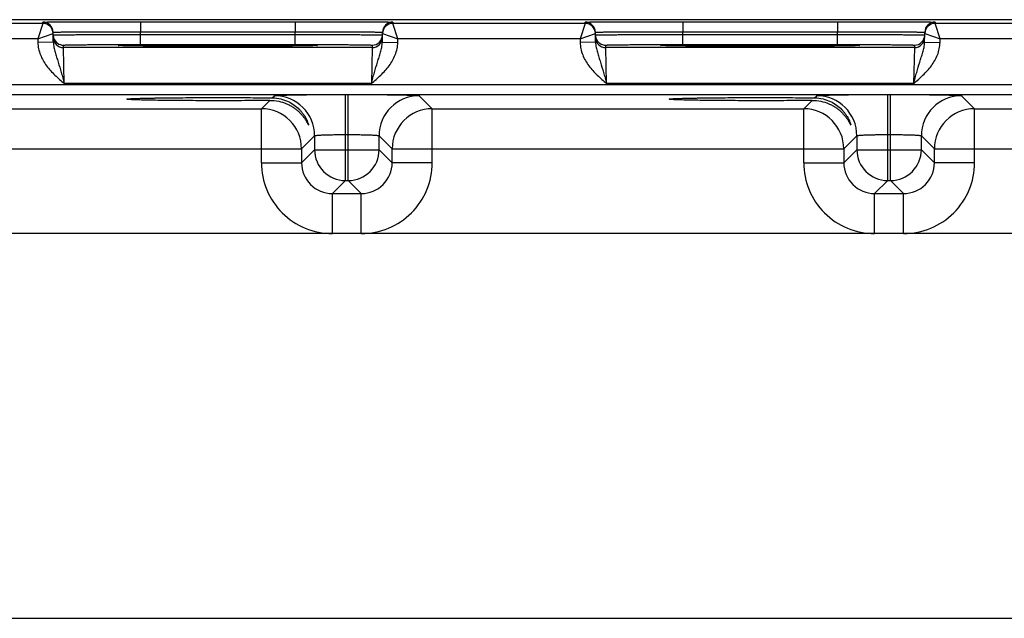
# Model space of a CAD drawing. Header units: inches. Extents: x 0 to 34, y 0 to 22.
# Tile 25 of 29: x 19.3 to 23.2, y 12.6 to 15. Entities that reach past the tile are written whole.
import ezdxf

# ---------------------------------------------------------------- set-up
doc = ezdxf.new("R2010")
doc.units = ezdxf.units.IN
doc.header["$LTSCALE"] = 1.87
doc.header["$MEASUREMENT"] = 0
doc.layers.get('0').update_dxf_attribs({"linetype": 'CONTINUOUS'})

msp = doc.modelspace()

# ---------------------------------------------------------------- linework, layer by layer
at = {"color": 7, "linetype": 'CONTINUOUS'}
for p, q in [((25.6248, 14.9774), (16.5892, 14.9774)), ((19.418, 14.963), (18.6695, 14.963)), ((19.418, 14.963), (19.3984, 14.903)), ((19.418, 14.963), (19.4179, 14.968)), ((19.7979, 14.9696), (19.7979, 14.9303)), ((19.7979, 14.9696), (20.3997, 14.9696)), ((20.3997, 14.9696), (20.3997, 14.9303)), ((20.7796, 14.968), (20.7795, 14.963)), ((21.528, 14.963), (20.7795, 14.963)), ((20.7992, 14.903), (20.7795, 14.963)), ((21.528, 14.963), (21.5084, 14.903)), ((21.528, 14.963), (21.5279, 14.968)), ((21.9079, 14.9696), (22.5097, 14.9696)), ((21.9079, 14.9696), (21.9079, 14.9303)), ((22.5097, 14.9696), (22.5097, 14.9303)), ((22.8896, 14.968), (22.8895, 14.963)), ((23.638, 14.963), (22.8895, 14.963)), ((22.9092, 14.903), (22.8895, 14.963)), ((19.3984, 14.903), (19.458, 14.9237)), ((19.4586, 14.8897), (19.4579, 14.9287)), ((19.798, 14.9204), (19.7979, 14.9303)), ((19.7979, 14.9303), (20.3997, 14.9303)), ((19.798, 14.8811), (19.798, 14.9204)), ((19.798, 14.9204), (20.3995, 14.9204)), ((20.3995, 14.9204), (20.3997, 14.9303)), ((20.3995, 14.8811), (20.3995, 14.9204)), ((20.7389, 14.8897), (20.7396, 14.9287)), ((20.7395, 14.9237), (20.7992, 14.903)), ((21.5084, 14.903), (21.568, 14.9237)), ((21.5686, 14.8897), (21.5679, 14.9287)), ((21.9079, 14.9303), (22.5097, 14.9303)), ((21.908, 14.9204), (21.9079, 14.9303)), ((21.908, 14.9204), (22.5095, 14.9204)), ((21.908, 14.8811), (21.908, 14.9204)), ((22.5095, 14.9204), (22.5097, 14.9303)), ((22.5095, 14.8811), (22.5095, 14.9204)), ((22.8489, 14.8897), (22.8496, 14.9287)), ((22.8495, 14.9237), (22.9092, 14.903)), ((19.3984, 14.903), (18.6892, 14.903)), ((19.3984, 14.903), (19.3986, 14.8886)), ((19.4586, 14.8897), (19.3986, 14.8886)), ((19.4983, 14.8691), (19.4981, 14.8785)), ((20.6992, 14.8691), (19.4983, 14.8691)), ((19.5014, 14.7291), (19.4983, 14.8691)), ((19.7202, 14.8767), (19.7186, 14.8768)), ((19.7317, 14.8763), (19.7186, 14.8767)), ((19.7222, 14.8766), (19.7202, 14.8767)), ((19.7245, 14.8765), (19.7222, 14.8766)), ((19.7286, 14.8764), (19.7245, 14.8765)), ((19.7354, 14.8762), (19.7286, 14.8764)), ((19.7459, 14.876), (19.7354, 14.8762)), ((19.7646, 14.8757), (19.7459, 14.876)), ((19.7882, 14.8754), (19.7646, 14.8757)), ((19.8171, 14.8751), (19.7882, 14.8754)), ((19.798, 14.8811), (20.3995, 14.8811)), ((19.8514, 14.8748), (19.8171, 14.8751)), ((19.8919, 14.8745), (19.8514, 14.8748)), ((19.9393, 14.8743), (19.8919, 14.8745)), ((19.9857, 14.8742), (19.9393, 14.8743)), ((20.0374, 14.8741), (19.9857, 14.8742)), ((20.0945, 14.874), (20.0374, 14.8741)), ((20.1466, 14.874), (20.0945, 14.874)), ((20.204, 14.8741), (20.1466, 14.874)), ((20.2597, 14.8743), (20.204, 14.8741)), ((20.3058, 14.8745), (20.2597, 14.8743)), ((20.3446, 14.8748), (20.3058, 14.8745)), ((20.3768, 14.875), (20.3446, 14.8748)), ((20.4069, 14.8754), (20.3768, 14.875)), ((20.4304, 14.8757), (20.4069, 14.8754)), ((20.4489, 14.876), (20.4304, 14.8757)), ((20.461, 14.8762), (20.4489, 14.876)), ((20.4686, 14.8764), (20.461, 14.8762)), ((20.4789, 14.8767), (20.4658, 14.8763)), ((20.4732, 14.8765), (20.4686, 14.8764)), ((20.4758, 14.8766), (20.4732, 14.8765)), ((20.4779, 14.8767), (20.4758, 14.8766)), ((20.4796, 14.8768), (20.4779, 14.8767)), ((20.6992, 14.8691), (20.6961, 14.7291)), ((20.6994, 14.8785), (20.6992, 14.8691)), ((20.7389, 14.8897), (20.7989, 14.8886)), ((20.7989, 14.8886), (20.7992, 14.903)), ((21.5084, 14.903), (20.7992, 14.903)), ((21.5084, 14.903), (21.5086, 14.8886)), ((21.5686, 14.8897), (21.5086, 14.8886)), ((21.6083, 14.8691), (21.6081, 14.8785)), ((22.8092, 14.8691), (21.6083, 14.8691)), ((21.6114, 14.7291), (21.6083, 14.8691)), ((21.8417, 14.8763), (21.8286, 14.8767)), ((21.8311, 14.8767), (21.8293, 14.8767)), ((21.8333, 14.8766), (21.8311, 14.8767)), ((21.8371, 14.8765), (21.8333, 14.8766)), ((21.8435, 14.8763), (21.8371, 14.8765)), ((21.8536, 14.8761), (21.8435, 14.8763)), ((21.8688, 14.8758), (21.8536, 14.8761)), ((21.8909, 14.8755), (21.8688, 14.8758)), ((21.9183, 14.8752), (21.8909, 14.8755)), ((21.908, 14.8811), (22.5095, 14.8811)), ((21.951, 14.8749), (21.9183, 14.8752)), ((21.9897, 14.8746), (21.951, 14.8749)), ((22.035, 14.8744), (21.9897, 14.8746)), ((22.0876, 14.8742), (22.035, 14.8744)), ((22.1384, 14.8741), (22.0876, 14.8742)), ((22.1947, 14.874), (22.1384, 14.8741)), ((22.2457, 14.874), (22.1947, 14.874)), ((22.3022, 14.8741), (22.2457, 14.874)), ((22.3485, 14.8742), (22.3022, 14.8741)), ((22.3984, 14.8745), (22.3485, 14.8742)), ((22.4398, 14.8747), (22.3984, 14.8745)), ((22.4747, 14.8749), (22.4398, 14.8747)), ((22.5077, 14.8752), (22.4747, 14.8749)), ((22.5332, 14.8756), (22.5077, 14.8752)), ((22.5532, 14.8759), (22.5332, 14.8756)), ((22.5688, 14.8762), (22.5532, 14.8759)), ((22.5769, 14.8764), (22.5688, 14.8762)), ((22.5889, 14.8767), (22.5758, 14.8763)), ((22.5818, 14.8765), (22.5769, 14.8764)), ((22.5879, 14.8767), (22.5858, 14.8766)), ((22.5896, 14.8768), (22.5879, 14.8767)), ((22.8092, 14.8691), (22.8061, 14.7291)), ((22.8094, 14.8785), (22.8092, 14.8691)), ((22.8489, 14.8897), (22.9089, 14.8886)), ((22.9089, 14.8886), (22.9092, 14.903)), ((23.6184, 14.903), (22.9092, 14.903)), ((17.1257, 14.7248), (25.2162, 14.7248)), ((20.6961, 14.7291), (19.5014, 14.7291)), ((22.8061, 14.7291), (21.6114, 14.7291)), ((17.1257, 14.6868), (25.2162, 14.6868)), ((20.3108, 14.6734), (20.3193, 14.6819)), ((20.5952, 14.6866), (20.6063, 14.6866)), ((20.5952, 14.3519), (20.5952, 14.6866)), ((20.6063, 14.3519), (20.6063, 14.6866)), ((20.8823, 14.6819), (20.933, 14.6311)), ((22.4208, 14.6734), (22.4293, 14.6819)), ((22.7052, 14.6866), (22.7163, 14.6866)), ((22.7052, 14.3519), (22.7052, 14.6866)), ((22.7163, 14.3519), (22.7163, 14.6866)), ((22.9923, 14.6819), (23.043, 14.6311)), ((20.2685, 14.6311), (20.3008, 14.6634)), ((22.3785, 14.6311), (22.4108, 14.6634)), ((18.823, 14.6311), (20.2685, 14.6311)), ((20.2685, 14.4211), (20.2685, 14.6311)), ((20.933, 14.6311), (22.3785, 14.6311)), ((20.933, 14.4211), (20.933, 14.6311)), ((22.3785, 14.4211), (22.3785, 14.6311)), ((23.043, 14.6311), (24.4885, 14.6311)), ((23.043, 14.4211), (23.043, 14.6311)), ((20.4752, 14.5259), (20.4245, 14.4752)), ((20.4752, 14.5259), (20.4752, 14.4719)), ((20.5952, 14.5307), (20.6063, 14.5307)), ((20.7263, 14.4719), (20.7263, 14.5259)), ((20.7263, 14.5259), (20.7771, 14.4752)), ((22.5852, 14.5259), (22.5345, 14.4752)), ((22.5852, 14.5259), (22.5852, 14.4719)), ((22.7052, 14.5307), (22.7163, 14.5307)), ((22.8363, 14.4719), (22.8363, 14.5259)), ((22.8363, 14.5259), (22.8871, 14.4752)), ((18.6671, 14.4752), (20.4245, 14.4752)), ((20.4245, 14.4752), (20.4245, 14.4211)), ((20.4752, 14.4719), (20.4245, 14.4211)), ((20.4752, 14.4719), (20.7263, 14.4719)), ((20.7263, 14.4719), (20.7771, 14.4211)), ((20.7771, 14.4752), (22.5345, 14.4752)), ((20.7771, 14.4211), (20.7771, 14.4752)), ((22.5345, 14.4752), (22.5345, 14.4211)), ((22.5852, 14.4719), (22.5345, 14.4211)), ((22.5852, 14.4719), (22.8363, 14.4719)), ((22.8363, 14.4719), (22.8871, 14.4211)), ((22.8871, 14.4752), (24.6445, 14.4752)), ((22.8871, 14.4211), (22.8871, 14.4752)), ((20.2685, 14.4211), (20.4245, 14.4211)), ((20.933, 14.4211), (20.7771, 14.4211)), ((22.3785, 14.4211), (22.5345, 14.4211)), ((23.043, 14.4211), (22.8871, 14.4211)), ((20.5952, 14.3519), (20.5445, 14.3011)), ((20.5952, 14.3519), (20.6063, 14.3519)), ((20.6063, 14.3519), (20.6571, 14.3011)), ((22.7052, 14.3519), (22.6545, 14.3011)), ((22.7052, 14.3519), (22.7163, 14.3519)), ((22.7163, 14.3519), (22.7671, 14.3011)), ((20.5445, 14.3011), (20.6571, 14.3011)), ((20.5445, 14.1452), (20.5445, 14.3011)), ((20.6571, 14.1452), (20.6571, 14.3011)), ((22.6545, 14.3011), (22.7671, 14.3011)), ((22.6545, 14.1452), (22.6545, 14.3011)), ((22.7671, 14.1452), (22.7671, 14.3011)), ((24.9505, 14.1452), (17.3914, 14.1452)), ((17.3914, 12.6491), (24.9505, 12.6491))]:
    msp.add_line(p, q, dxfattribs=at)
for points in [[(19.7186, 14.8768), (19.7173, 14.8768), (19.7168, 14.8769), (19.7164, 14.8769), (19.716, 14.8769), (19.7158, 14.8769)], [(20.4818, 14.877), (20.4818, 14.877), (20.4816, 14.8769), (20.4813, 14.8769), (20.4808, 14.8769), (20.4803, 14.8768), (20.4796, 14.8768)], [(21.8293, 14.8767), (21.8279, 14.8768), (21.8273, 14.8768), (21.8268, 14.8769), (21.8264, 14.8769), (21.826, 14.8769), (21.8258, 14.8769)], [(22.5858, 14.8766), (22.5832, 14.8765), (22.5818, 14.8765)], [(22.5918, 14.877), (22.5918, 14.877), (22.5916, 14.8769), (22.5913, 14.8769), (22.5908, 14.8769), (22.5903, 14.8768), (22.5896, 14.8768)]]:
    msp.add_lwpolyline(points, dxfattribs=at)
for centre, radius, start, end in [((19.4179, 14.928), 0.04, 1.0006, 89.9999), ((19.418, 14.923), 0.04, 1.0006, 89.9999), ((20.7795, 14.923), 0.04, 90.0018, 178.9994), ((20.7796, 14.928), 0.04, 90.0001, 178.9994), ((21.5279, 14.928), 0.04, 1.0006, 89.9999), ((21.528, 14.923), 0.04, 1.0006, 89.9999), ((22.8895, 14.923), 0.04, 90.0018, 178.9994), ((22.8896, 14.928), 0.04, 90.0001, 178.9994), ((19.418, 14.9229), 0.0401, 1.0086, 8.1788), ((19.4984, 14.9185), 0.0403, 181.0723, 200.7062), ((19.4983, 14.9091), 0.04, 181.0014, 270.0008), ((19.4981, 14.9185), 0.04, 200.7796, 270.0003), ((20.6992, 14.9091), 0.04, 269.9992, 358.9986), ((20.6994, 14.9185), 0.04, 269.9992, 358.9986), ((20.7796, 14.9229), 0.0401, 171.8218, 178.9914), ((21.528, 14.9229), 0.0401, 1.0086, 8.1788), ((21.6084, 14.9185), 0.0403, 181.0723, 200.7062), ((21.6083, 14.9091), 0.04, 181.0014, 270.0008), ((21.6081, 14.9185), 0.04, 200.7796, 270.0003), ((22.8092, 14.9091), 0.04, 269.9992, 358.9986), ((22.8094, 14.9185), 0.04, 269.9992, 358.9986), ((22.8896, 14.9229), 0.0401, 171.8218, 178.9914), ((20.3192, 14.5259), 0.156, 0.0209, 89.9791), ((20.8823, 14.5259), 0.156, 90.0209, 179.9791), ((22.4292, 14.5259), 0.156, 0.0209, 89.9791), ((22.9923, 14.5259), 0.156, 90.0209, 179.9791), ((20.2685, 14.4751), 0.156, 0.021, 89.979), ((20.9331, 14.4751), 0.156, 90.021, 179.979), ((22.3785, 14.4751), 0.156, 0.021, 89.979), ((23.0431, 14.4751), 0.156, 90.021, 179.979), ((20.5953, 14.4719), 0.12, 180.0209, 269.9791), ((20.6063, 14.4719), 0.12, 270.0209, 359.9791), ((22.7053, 14.4719), 0.12, 180.0209, 269.9791), ((22.7163, 14.4719), 0.12, 270.0209, 359.9791), ((20.5445, 14.4211), 0.2759, 179.9966, 270.0034), ((20.5444, 14.4211), 0.1199, 179.9644, 270.0357), ((20.6571, 14.4211), 0.2759, 269.9966, 0.0034), ((20.6572, 14.4211), 0.1199, 269.9645, 0.0357), ((22.6545, 14.4211), 0.2759, 179.9966, 270.0034), ((22.6544, 14.4211), 0.1199, 179.9644, 270.0357), ((22.7671, 14.4211), 0.2759, 269.9966, 0.0034), ((22.7672, 14.4211), 0.1199, 269.9645, 0.0357)]:
    msp.add_arc(centre, radius, start, end, dxfattribs=at)
for points, knots in [([(19.4179, 14.968), (19.4179, 14.968), (19.418, 14.968), (19.4181, 14.968), (19.4182, 14.968), (19.4185, 14.9681), (19.4191, 14.9681), (19.4198, 14.9681), (19.4209, 14.9682), (19.4221, 14.9682), (19.4236, 14.9683), (19.426, 14.9683), (19.4296, 14.9684), (19.4346, 14.9685), (19.4404, 14.9685), (19.4471, 14.9686), (19.4547, 14.9687), (19.4664, 14.9688), (19.483, 14.9689), (19.5051, 14.969), (19.5301, 14.9692), (19.5576, 14.9693), (19.5874, 14.9694), (19.6193, 14.9694), (19.6529, 14.9695), (19.6879, 14.9696), (19.7364, 14.9696), (19.7732, 14.9696), (19.7979, 14.9696)], [0, 0, 0, 0, 0.000092, 0.000323, 0.000702, 0.001231, 0.002737, 0.004843, 0.007547, 0.010849, 0.014746, 0.019237, 0.029987, 0.043072, 0.058464, 0.076123, 0.096008, 0.118071, 0.168514, 0.226966, 0.292866, 0.365578, 0.444402, 0.528578, 0.617296, 0.7097, 0.8049, 1, 1, 1, 1]), ([(20.3997, 14.9696), (20.4244, 14.9696), (20.4611, 14.9696), (20.5096, 14.9696), (20.5446, 14.9695), (20.5782, 14.9694), (20.6101, 14.9694), (20.6399, 14.9693), (20.6675, 14.9692), (20.6924, 14.969), (20.7146, 14.9689), (20.7312, 14.9688), (20.7429, 14.9687), (20.7504, 14.9686), (20.7571, 14.9685), (20.7629, 14.9685), (20.7679, 14.9684), (20.7715, 14.9683), (20.7739, 14.9683), (20.7754, 14.9682), (20.7767, 14.9682), (20.7777, 14.9681), (20.7785, 14.9681), (20.779, 14.9681), (20.7793, 14.968), (20.7795, 14.968), (20.7795, 14.968), (20.7796, 14.968), (20.7796, 14.968)], [0, 0, 0, 0, 0.1951, 0.2903, 0.382704, 0.471422, 0.555598, 0.634422, 0.707134, 0.773034, 0.831486, 0.881929, 0.903992, 0.923877, 0.941536, 0.956928, 0.970013, 0.980763, 0.985254, 0.989151, 0.992453, 0.995157, 0.997263, 0.998769, 0.999298, 0.999677, 0.999908, 1, 1, 1, 1]), ([(21.5279, 14.968), (21.5279, 14.968), (21.528, 14.968), (21.5281, 14.968), (21.5282, 14.968), (21.5285, 14.9681), (21.5291, 14.9681), (21.5298, 14.9681), (21.5309, 14.9682), (21.5321, 14.9682), (21.5336, 14.9683), (21.536, 14.9683), (21.5396, 14.9684), (21.5446, 14.9685), (21.5504, 14.9685), (21.5571, 14.9686), (21.5647, 14.9687), (21.5764, 14.9688), (21.593, 14.9689), (21.6151, 14.969), (21.6401, 14.9692), (21.6676, 14.9693), (21.6974, 14.9694), (21.7293, 14.9694), (21.7629, 14.9695), (21.7979, 14.9696), (21.8464, 14.9696), (21.8832, 14.9696), (21.9079, 14.9696)], [0, 0, 0, 0, 0.000092, 0.000323, 0.000702, 0.001231, 0.002737, 0.004843, 0.007547, 0.010849, 0.014746, 0.019237, 0.029987, 0.043072, 0.058464, 0.076123, 0.096008, 0.118071, 0.168514, 0.226966, 0.292866, 0.365578, 0.444402, 0.528578, 0.617296, 0.7097, 0.8049, 1, 1, 1, 1]), ([(22.5097, 14.9696), (22.5344, 14.9696), (22.5711, 14.9696), (22.6196, 14.9696), (22.6546, 14.9695), (22.6882, 14.9694), (22.7201, 14.9694), (22.7499, 14.9693), (22.7775, 14.9692), (22.8024, 14.969), (22.8246, 14.9689), (22.8412, 14.9688), (22.8529, 14.9687), (22.8604, 14.9686), (22.8671, 14.9685), (22.8729, 14.9685), (22.8779, 14.9684), (22.8815, 14.9683), (22.8839, 14.9683), (22.8854, 14.9682), (22.8867, 14.9682), (22.8877, 14.9681), (22.8885, 14.9681), (22.889, 14.9681), (22.8893, 14.968), (22.8895, 14.968), (22.8895, 14.968), (22.8896, 14.968), (22.8896, 14.968)], [0, 0, 0, 0, 0.1951, 0.2903, 0.382704, 0.471422, 0.555598, 0.634422, 0.707134, 0.773034, 0.831486, 0.881929, 0.903992, 0.923877, 0.941536, 0.956928, 0.970013, 0.980763, 0.985254, 0.989151, 0.992453, 0.995157, 0.997263, 0.998769, 0.999298, 0.999677, 0.999908, 1, 1, 1, 1]), ([(19.4579, 14.9287), (19.4579, 14.9287), (19.4581, 14.9287), (19.4584, 14.9288), (19.4589, 14.9289), (19.4596, 14.9289), (19.4606, 14.929), (19.4617, 14.929), (19.463, 14.9291), (19.4652, 14.9291), (19.4684, 14.9292), (19.4728, 14.9293), (19.4781, 14.9294), (19.484, 14.9295), (19.4908, 14.9296), (19.5013, 14.9297), (19.5161, 14.9299), (19.5359, 14.93), (19.5582, 14.9301), (19.5829, 14.9302), (19.6096, 14.9303), (19.6381, 14.9304), (19.679, 14.9304), (19.7324, 14.9304), (19.7758, 14.9304), (19.7979, 14.9303)], [0, 0, 0, 0, 0.000343, 0.001258, 0.002769, 0.004877, 0.007583, 0.010885, 0.014783, 0.019273, 0.030022, 0.043107, 0.058497, 0.076154, 0.096037, 0.118098, 0.168537, 0.226986, 0.292882, 0.365592, 0.444414, 0.528588, 0.617304, 0.804905, 1, 1, 1, 1]), ([(19.4581, 14.9178), (19.4581, 14.9178), (19.4583, 14.9178), (19.4586, 14.9179), (19.4591, 14.9179), (19.4598, 14.918), (19.4608, 14.918), (19.4619, 14.9181), (19.4632, 14.9181), (19.4654, 14.9182), (19.4686, 14.9183), (19.473, 14.9184), (19.4782, 14.9185), (19.4842, 14.9186), (19.491, 14.9187), (19.5015, 14.9188), (19.5163, 14.919), (19.5361, 14.9192), (19.5584, 14.9193), (19.5831, 14.9195), (19.6098, 14.9197), (19.6383, 14.9198), (19.6791, 14.92), (19.7326, 14.9202), (19.7759, 14.9203), (19.798, 14.9204)], [0, 0, 0, 0, 0.00033, 0.001241, 0.002749, 0.004856, 0.007562, 0.010864, 0.014762, 0.019252, 0.030002, 0.043087, 0.058477, 0.076135, 0.096019, 0.118081, 0.168521, 0.22697, 0.292867, 0.365576, 0.444398, 0.528573, 0.61729, 0.804895, 1, 1, 1, 1]), ([(20.3995, 14.9204), (20.4216, 14.9203), (20.465, 14.9202), (20.5184, 14.92), (20.5592, 14.9198), (20.5878, 14.9197), (20.6145, 14.9195), (20.6391, 14.9193), (20.6614, 14.9192), (20.6812, 14.919), (20.6961, 14.9188), (20.7065, 14.9187), (20.7133, 14.9186), (20.7193, 14.9185), (20.7245, 14.9184), (20.729, 14.9183), (20.7322, 14.9182), (20.7343, 14.9181), (20.7357, 14.9181), (20.7368, 14.918), (20.7377, 14.918), (20.7384, 14.9179), (20.7389, 14.9179), (20.7392, 14.9178), (20.7394, 14.9178), (20.7394, 14.9178)], [0, 0, 0, 0, 0.195105, 0.382709, 0.471426, 0.555601, 0.634423, 0.707133, 0.773029, 0.831479, 0.881919, 0.90398, 0.923864, 0.941522, 0.956913, 0.969998, 0.980748, 0.985238, 0.989136, 0.992438, 0.995144, 0.997251, 0.998759, 0.99967, 1, 1, 1, 1]), ([(20.3997, 14.9303), (20.4218, 14.9304), (20.4651, 14.9304), (20.5186, 14.9304), (20.5594, 14.9304), (20.5879, 14.9303), (20.6146, 14.9302), (20.6393, 14.9301), (20.6616, 14.93), (20.6814, 14.9299), (20.6963, 14.9297), (20.7067, 14.9296), (20.7135, 14.9295), (20.7195, 14.9294), (20.7247, 14.9293), (20.7292, 14.9292), (20.7324, 14.9291), (20.7345, 14.9291), (20.7359, 14.929), (20.737, 14.929), (20.7379, 14.9289), (20.7386, 14.9289), (20.7391, 14.9288), (20.7394, 14.9287), (20.7396, 14.9287), (20.7396, 14.9287)], [0, 0, 0, 0, 0.195095, 0.382696, 0.471412, 0.555586, 0.634408, 0.707118, 0.773014, 0.831463, 0.881902, 0.903963, 0.923846, 0.941503, 0.956893, 0.969977, 0.980727, 0.985217, 0.989115, 0.992417, 0.995123, 0.997231, 0.998742, 0.999657, 1, 1, 1, 1]), ([(21.5679, 14.9287), (21.5679, 14.9287), (21.5681, 14.9287), (21.5684, 14.9288), (21.5689, 14.9289), (21.5696, 14.9289), (21.5706, 14.929), (21.5717, 14.929), (21.573, 14.9291), (21.5752, 14.9291), (21.5784, 14.9292), (21.5828, 14.9293), (21.5881, 14.9294), (21.594, 14.9295), (21.6008, 14.9296), (21.6113, 14.9297), (21.6261, 14.9299), (21.6459, 14.93), (21.6682, 14.9301), (21.6929, 14.9302), (21.7196, 14.9303), (21.7481, 14.9304), (21.789, 14.9304), (21.8424, 14.9304), (21.8858, 14.9304), (21.9079, 14.9303)], [0, 0, 0, 0, 0.000343, 0.001258, 0.002769, 0.004877, 0.007583, 0.010885, 0.014783, 0.019273, 0.030022, 0.043107, 0.058497, 0.076154, 0.096037, 0.118098, 0.168537, 0.226986, 0.292882, 0.365592, 0.444414, 0.528588, 0.617304, 0.804905, 1, 1, 1, 1]), ([(21.5681, 14.9178), (21.5681, 14.9178), (21.5683, 14.9178), (21.5686, 14.9179), (21.5691, 14.9179), (21.5698, 14.918), (21.5708, 14.918), (21.5719, 14.9181), (21.5732, 14.9181), (21.5754, 14.9182), (21.5786, 14.9183), (21.583, 14.9184), (21.5882, 14.9185), (21.5942, 14.9186), (21.601, 14.9187), (21.6115, 14.9188), (21.6263, 14.919), (21.6461, 14.9192), (21.6684, 14.9193), (21.6931, 14.9195), (21.7198, 14.9197), (21.7483, 14.9198), (21.7891, 14.92), (21.8426, 14.9202), (21.8859, 14.9203), (21.908, 14.9204)], [0, 0, 0, 0, 0.00033, 0.001241, 0.002749, 0.004856, 0.007562, 0.010864, 0.014762, 0.019252, 0.030002, 0.043087, 0.058477, 0.076135, 0.096019, 0.118081, 0.168521, 0.22697, 0.292867, 0.365576, 0.444398, 0.528573, 0.61729, 0.804895, 1, 1, 1, 1]), ([(22.5095, 14.9204), (22.5316, 14.9203), (22.575, 14.9202), (22.6284, 14.92), (22.6692, 14.9198), (22.6978, 14.9197), (22.7245, 14.9195), (22.7491, 14.9193), (22.7714, 14.9192), (22.7912, 14.919), (22.8061, 14.9188), (22.8165, 14.9187), (22.8233, 14.9186), (22.8293, 14.9185), (22.8345, 14.9184), (22.839, 14.9183), (22.8422, 14.9182), (22.8443, 14.9181), (22.8457, 14.9181), (22.8468, 14.918), (22.8477, 14.918), (22.8484, 14.9179), (22.8489, 14.9179), (22.8492, 14.9178), (22.8494, 14.9178), (22.8494, 14.9178)], [0, 0, 0, 0, 0.195105, 0.382709, 0.471426, 0.555601, 0.634423, 0.707133, 0.773029, 0.831479, 0.881919, 0.90398, 0.923864, 0.941522, 0.956913, 0.969998, 0.980748, 0.985238, 0.989136, 0.992438, 0.995144, 0.997251, 0.998759, 0.99967, 1, 1, 1, 1]), ([(22.5097, 14.9303), (22.5318, 14.9304), (22.5751, 14.9304), (22.6286, 14.9304), (22.6694, 14.9304), (22.6979, 14.9303), (22.7246, 14.9302), (22.7493, 14.9301), (22.7716, 14.93), (22.7914, 14.9299), (22.8063, 14.9297), (22.8167, 14.9296), (22.8235, 14.9295), (22.8295, 14.9294), (22.8347, 14.9293), (22.8392, 14.9292), (22.8424, 14.9291), (22.8445, 14.9291), (22.8459, 14.929), (22.847, 14.929), (22.8479, 14.9289), (22.8486, 14.9289), (22.8491, 14.9288), (22.8494, 14.9287), (22.8496, 14.9287), (22.8496, 14.9287)], [0, 0, 0, 0, 0.195095, 0.382696, 0.471412, 0.555586, 0.634408, 0.707118, 0.773014, 0.831463, 0.881902, 0.903963, 0.923846, 0.941503, 0.956893, 0.969977, 0.980727, 0.985217, 0.989115, 0.992417, 0.995123, 0.997231, 0.998742, 0.999657, 1, 1, 1, 1]), ([(19.3986, 14.8886), (19.3988, 14.8805), (19.4007, 14.8642), (19.4078, 14.8406), (19.4185, 14.8185), (19.4365, 14.7912), (19.4644, 14.7611), (19.4891, 14.7398), (19.5014, 14.7291)], [0, 0, 0, 0, 0.12495, 0.249932, 0.374946, 0.499988, 0.749893, 1, 1, 1, 1]), ([(19.4586, 14.8897), (19.4587, 14.883), (19.4605, 14.8698), (19.4656, 14.8507), (19.4714, 14.8317), (19.4797, 14.8055), (19.4877, 14.7785), (19.4955, 14.7506), (19.4995, 14.7364), (19.5014, 14.7292)], [0, 0, 0, 0, 0.120107, 0.238269, 0.357048, 0.478557, 0.733292, 0.865781, 1, 1, 1, 1]), ([(19.4981, 14.8785), (19.4981, 14.8785), (19.4983, 14.8786), (19.4985, 14.8786), (19.499, 14.8787), (19.4996, 14.8787), (19.5004, 14.8788), (19.5019, 14.8789), (19.5041, 14.879), (19.5073, 14.8791), (19.5113, 14.8792), (19.5159, 14.8794), (19.5212, 14.8795), (19.5271, 14.8796), (19.5363, 14.8798), (19.5494, 14.8799), (19.5669, 14.8801), (19.5866, 14.8803), (19.6084, 14.8805), (19.6319, 14.8807), (19.6571, 14.8808), (19.6931, 14.8809), (19.7403, 14.8811), (19.7785, 14.8811), (19.798, 14.8811)], [0, 0, 0, 0, 0.000367, 0.001291, 0.002806, 0.004918, 0.007626, 0.010931, 0.019321, 0.030071, 0.043156, 0.058545, 0.076201, 0.096083, 0.118142, 0.168576, 0.22702, 0.29291, 0.365614, 0.444431, 0.5286, 0.617312, 0.804907, 1, 1, 1, 1]), ([(19.7113, 14.8774), (19.7113, 14.8774), (19.7115, 14.8775), (19.7118, 14.8776), (19.7124, 14.8777), (19.7132, 14.8777), (19.7142, 14.8778), (19.7161, 14.8779), (19.7176, 14.878), (19.7186, 14.8781)], [0, 0, 0, 0, 0.019146, 0.067147, 0.145694, 0.255035, 0.395211, 0.566161, 1, 1, 1, 1]), ([(19.7186, 14.8767), (19.7176, 14.8768), (19.7161, 14.8769), (19.7142, 14.877), (19.7132, 14.8771), (19.7124, 14.8771), (19.7118, 14.8772), (19.7115, 14.8773), (19.7113, 14.8774), (19.7113, 14.8774)], [0, 0, 0, 0, 0.433835, 0.604784, 0.744959, 0.854302, 0.932851, 0.980853, 1, 1, 1, 1]), ([(19.7186, 14.8781), (19.7248, 14.8783), (19.7407, 14.8787), (19.7695, 14.8792), (19.8081, 14.8797), (19.8552, 14.88), (19.9095, 14.8804), (19.9915, 14.8807), (20.0988, 14.8808), (20.206, 14.8807), (20.288, 14.8804), (20.3423, 14.88), (20.3895, 14.8797), (20.428, 14.8792), (20.4569, 14.8787), (20.4727, 14.8783), (20.4789, 14.8781)], [0, 0, 0, 0, 0.024296, 0.062623, 0.113842, 0.176452, 0.248604, 0.328169, 0.500009, 0.671848, 0.751411, 0.823561, 0.886168, 0.937384, 0.975708, 1, 1, 1, 1]), ([(20.4658, 14.8763), (20.4579, 14.8761), (20.4393, 14.8758), (20.3923, 14.8751), (20.3173, 14.8745), (20.2135, 14.8741), (20.0987, 14.874), (19.9839, 14.8741), (19.8801, 14.8745), (19.8052, 14.8751), (19.7581, 14.8758), (19.7396, 14.8761), (19.7317, 14.8763)], [0, 0, 0, 0, 0.032266, 0.075828, 0.192379, 0.338469, 0.50007, 0.661661, 0.807722, 0.924229, 0.967763, 1, 1, 1, 1]), ([(20.3995, 14.8811), (20.419, 14.8811), (20.4573, 14.8811), (20.5044, 14.8809), (20.5404, 14.8808), (20.5656, 14.8807), (20.5892, 14.8805), (20.6109, 14.8803), (20.6306, 14.8801), (20.6481, 14.8799), (20.6612, 14.8798), (20.6704, 14.8796), (20.6764, 14.8795), (20.6817, 14.8794), (20.6863, 14.8792), (20.6902, 14.8791), (20.6934, 14.879), (20.6957, 14.8789), (20.6971, 14.8788), (20.6979, 14.8787), (20.6985, 14.8787), (20.699, 14.8786), (20.6992, 14.8786), (20.6994, 14.8785), (20.6994, 14.8785)], [0, 0, 0, 0, 0.195093, 0.382688, 0.4714, 0.555569, 0.634386, 0.70709, 0.77298, 0.831424, 0.881858, 0.903917, 0.923799, 0.941455, 0.956844, 0.969929, 0.980679, 0.989069, 0.992374, 0.995082, 0.997194, 0.998709, 0.999633, 1, 1, 1, 1]), ([(20.4789, 14.8781), (20.48, 14.878), (20.4815, 14.8779), (20.4833, 14.8778), (20.4843, 14.8777), (20.4851, 14.8777), (20.4857, 14.8776), (20.486, 14.8775), (20.4862, 14.8774), (20.4862, 14.8774)], [0, 0, 0, 0, 0.433838, 0.604787, 0.744962, 0.854304, 0.932852, 0.980853, 1, 1, 1, 1]), ([(20.4862, 14.8774), (20.4862, 14.8774), (20.486, 14.8773), (20.4857, 14.8772), (20.4851, 14.8771), (20.4843, 14.8771), (20.4833, 14.877), (20.4815, 14.8769), (20.48, 14.8768), (20.4789, 14.8767)], [0, 0, 0, 0, 0.019147, 0.067148, 0.145696, 0.255038, 0.395214, 0.566164, 1, 1, 1, 1]), ([(20.6961, 14.7291), (20.6981, 14.7363), (20.702, 14.7506), (20.7098, 14.7784), (20.7178, 14.8055), (20.7261, 14.8317), (20.732, 14.8507), (20.737, 14.8698), (20.7388, 14.883), (20.7389, 14.8897)], [0, 0, 0, 0, 0.134218, 0.266709, 0.521449, 0.642959, 0.761737, 0.879896, 1, 1, 1, 1]), ([(20.6961, 14.7291), (20.7085, 14.7398), (20.7332, 14.7611), (20.761, 14.7912), (20.779, 14.8185), (20.7897, 14.8406), (20.7969, 14.8642), (20.7988, 14.8805), (20.7989, 14.8886)], [0, 0, 0, 0, 0.250107, 0.500012, 0.625054, 0.750068, 0.87505, 1, 1, 1, 1]), ([(21.5086, 14.8886), (21.5088, 14.8805), (21.5107, 14.8642), (21.5178, 14.8406), (21.5285, 14.8185), (21.5465, 14.7912), (21.5744, 14.7611), (21.5991, 14.7398), (21.6114, 14.7291)], [0, 0, 0, 0, 0.12495, 0.249932, 0.374946, 0.499988, 0.749893, 1, 1, 1, 1]), ([(21.5686, 14.8897), (21.5687, 14.883), (21.5705, 14.8698), (21.5756, 14.8507), (21.5814, 14.8317), (21.5897, 14.8055), (21.5977, 14.7785), (21.6055, 14.7506), (21.6095, 14.7364), (21.6114, 14.7292)], [0, 0, 0, 0, 0.120107, 0.238269, 0.357048, 0.478557, 0.733292, 0.865781, 1, 1, 1, 1]), ([(21.6081, 14.8785), (21.6081, 14.8785), (21.6083, 14.8786), (21.6085, 14.8786), (21.609, 14.8787), (21.6096, 14.8787), (21.6104, 14.8788), (21.6119, 14.8789), (21.6141, 14.879), (21.6173, 14.8791), (21.6213, 14.8792), (21.6259, 14.8794), (21.6312, 14.8795), (21.6371, 14.8796), (21.6463, 14.8798), (21.6594, 14.8799), (21.6769, 14.8801), (21.6966, 14.8803), (21.7184, 14.8805), (21.7419, 14.8807), (21.7671, 14.8808), (21.8031, 14.8809), (21.8503, 14.8811), (21.8885, 14.8811), (21.908, 14.8811)], [0, 0, 0, 0, 0.000367, 0.001291, 0.002806, 0.004918, 0.007626, 0.010931, 0.019321, 0.030071, 0.043156, 0.058545, 0.076201, 0.096083, 0.118142, 0.168576, 0.22702, 0.29291, 0.365614, 0.444431, 0.5286, 0.617312, 0.804907, 1, 1, 1, 1]), ([(21.8213, 14.8774), (21.8213, 14.8774), (21.8215, 14.8775), (21.8218, 14.8776), (21.8224, 14.8777), (21.8232, 14.8777), (21.8242, 14.8778), (21.8261, 14.8779), (21.8276, 14.878), (21.8286, 14.8781)], [0, 0, 0, 0, 0.019146, 0.067147, 0.145694, 0.255035, 0.395211, 0.566161, 1, 1, 1, 1]), ([(21.8286, 14.8767), (21.8276, 14.8768), (21.8261, 14.8769), (21.8242, 14.877), (21.8232, 14.8771), (21.8224, 14.8771), (21.8218, 14.8772), (21.8215, 14.8773), (21.8213, 14.8774), (21.8213, 14.8774)], [0, 0, 0, 0, 0.433835, 0.604784, 0.744959, 0.854302, 0.932851, 0.980853, 1, 1, 1, 1]), ([(21.8286, 14.8781), (21.8348, 14.8783), (21.8507, 14.8787), (21.8795, 14.8792), (21.9181, 14.8797), (21.9652, 14.88), (22.0195, 14.8804), (22.1015, 14.8807), (22.2088, 14.8808), (22.316, 14.8807), (22.398, 14.8804), (22.4523, 14.88), (22.4995, 14.8797), (22.538, 14.8792), (22.5669, 14.8787), (22.5827, 14.8783), (22.5889, 14.8781)], [0, 0, 0, 0, 0.024296, 0.062623, 0.113842, 0.176452, 0.248604, 0.328169, 0.500009, 0.671848, 0.751411, 0.823561, 0.886168, 0.937384, 0.975708, 1, 1, 1, 1]), ([(22.5758, 14.8763), (22.5679, 14.8761), (22.5493, 14.8758), (22.5023, 14.8751), (22.4273, 14.8745), (22.3235, 14.8741), (22.2087, 14.874), (22.0939, 14.8741), (21.9901, 14.8745), (21.9152, 14.8751), (21.8681, 14.8758), (21.8496, 14.8761), (21.8417, 14.8763)], [0, 0, 0, 0, 0.032266, 0.075828, 0.192379, 0.338469, 0.50007, 0.661661, 0.807722, 0.924229, 0.967763, 1, 1, 1, 1]), ([(22.5095, 14.8811), (22.529, 14.8811), (22.5673, 14.8811), (22.6144, 14.8809), (22.6504, 14.8808), (22.6756, 14.8807), (22.6992, 14.8805), (22.7209, 14.8803), (22.7406, 14.8801), (22.7581, 14.8799), (22.7712, 14.8798), (22.7804, 14.8796), (22.7864, 14.8795), (22.7917, 14.8794), (22.7963, 14.8792), (22.8002, 14.8791), (22.8034, 14.879), (22.8057, 14.8789), (22.8071, 14.8788), (22.8079, 14.8787), (22.8085, 14.8787), (22.809, 14.8786), (22.8092, 14.8786), (22.8094, 14.8785), (22.8094, 14.8785)], [0, 0, 0, 0, 0.195093, 0.382688, 0.4714, 0.555569, 0.634386, 0.70709, 0.77298, 0.831424, 0.881858, 0.903917, 0.923799, 0.941455, 0.956844, 0.969929, 0.980679, 0.989069, 0.992374, 0.995082, 0.997194, 0.998709, 0.999633, 1, 1, 1, 1]), ([(22.5889, 14.8781), (22.59, 14.878), (22.5915, 14.8779), (22.5933, 14.8778), (22.5943, 14.8777), (22.5951, 14.8777), (22.5957, 14.8776), (22.596, 14.8775), (22.5962, 14.8774), (22.5962, 14.8774)], [0, 0, 0, 0, 0.433838, 0.604787, 0.744962, 0.854304, 0.932852, 0.980853, 1, 1, 1, 1]), ([(22.5962, 14.8774), (22.5962, 14.8774), (22.596, 14.8773), (22.5957, 14.8772), (22.5951, 14.8771), (22.5943, 14.8771), (22.5933, 14.877), (22.5915, 14.8769), (22.59, 14.8768), (22.5889, 14.8767)], [0, 0, 0, 0, 0.019147, 0.067148, 0.145696, 0.255038, 0.395214, 0.566164, 1, 1, 1, 1]), ([(22.8061, 14.7291), (22.8081, 14.7363), (22.812, 14.7506), (22.8198, 14.7784), (22.8278, 14.8055), (22.8361, 14.8317), (22.842, 14.8507), (22.847, 14.8698), (22.8488, 14.883), (22.8489, 14.8897)], [0, 0, 0, 0, 0.134218, 0.266709, 0.521449, 0.642959, 0.761737, 0.879896, 1, 1, 1, 1]), ([(22.8061, 14.7291), (22.8185, 14.7398), (22.8432, 14.7611), (22.871, 14.7912), (22.889, 14.8185), (22.8997, 14.8406), (22.9069, 14.8642), (22.9088, 14.8805), (22.9089, 14.8886)], [0, 0, 0, 0, 0.250107, 0.500012, 0.625054, 0.750068, 0.87505, 1, 1, 1, 1]), ([(19.7444, 14.6684), (19.7444, 14.6685), (19.7448, 14.6687), (19.7454, 14.6689), (19.7465, 14.6691), (19.7479, 14.6693), (19.7498, 14.6695), (19.7532, 14.6698), (19.7584, 14.6702), (19.7659, 14.6706), (19.7749, 14.671), (19.7855, 14.6713), (19.7977, 14.6717), (19.8112, 14.6721), (19.8261, 14.6724), (19.8424, 14.6727), (19.8664, 14.6731), (19.899, 14.6736), (19.9409, 14.674), (19.9858, 14.6743), (20.0328, 14.6745), (20.0812, 14.6746), (20.1454, 14.6746), (20.222, 14.6743), (20.2823, 14.6738), (20.3108, 14.6734)], [0, 0, 0, 0, 0.000527, 0.001708, 0.003612, 0.006247, 0.009612, 0.013706, 0.02406, 0.037277, 0.053314, 0.072106, 0.09354, 0.117501, 0.143877, 0.172556, 0.203413, 0.271045, 0.345417, 0.425153, 0.50873, 0.594531, 0.680933, 0.848958, 1, 1, 1, 1]), ([(20.3193, 14.6819), (20.3193, 14.6819), (20.3195, 14.682), (20.3201, 14.6822), (20.3212, 14.6824), (20.3231, 14.6826), (20.3256, 14.6828), (20.3287, 14.6831), (20.3325, 14.6833), (20.3369, 14.6835), (20.3439, 14.6838), (20.3542, 14.6842), (20.3681, 14.6845), (20.3843, 14.6849), (20.4024, 14.6853), (20.4223, 14.6856), (20.4439, 14.6858), (20.4668, 14.6861), (20.4997, 14.6863), (20.5426, 14.6866), (20.5775, 14.6866), (20.5952, 14.6866)], [0, 0, 0, 0, 0.000833, 0.002206, 0.006659, 0.013424, 0.022497, 0.033865, 0.047502, 0.063379, 0.081458, 0.124054, 0.174892, 0.233495, 0.299314, 0.37173, 0.450061, 0.533571, 0.621474, 0.807113, 1, 1, 1, 1]), ([(20.6063, 14.6866), (20.6241, 14.6866), (20.6589, 14.6866), (20.7019, 14.6863), (20.7347, 14.6861), (20.7577, 14.6858), (20.7793, 14.6856), (20.7992, 14.6853), (20.8173, 14.6849), (20.8334, 14.6845), (20.8474, 14.6842), (20.8577, 14.6838), (20.8647, 14.6835), (20.8691, 14.6833), (20.8728, 14.6831), (20.876, 14.6828), (20.8785, 14.6826), (20.8803, 14.6824), (20.8815, 14.6822), (20.882, 14.682), (20.8822, 14.6819), (20.8823, 14.6819)], [0, 0, 0, 0, 0.192887, 0.378526, 0.466429, 0.549939, 0.62827, 0.700686, 0.766505, 0.825108, 0.875946, 0.918542, 0.936621, 0.952498, 0.966135, 0.977503, 0.986576, 0.993341, 0.997794, 0.999167, 1, 1, 1, 1]), ([(21.8544, 14.6684), (21.8544, 14.6685), (21.8548, 14.6687), (21.8554, 14.6689), (21.8565, 14.6691), (21.8579, 14.6693), (21.8598, 14.6695), (21.8632, 14.6698), (21.8684, 14.6702), (21.8759, 14.6706), (21.8849, 14.671), (21.8955, 14.6713), (21.9077, 14.6717), (21.9212, 14.6721), (21.9361, 14.6724), (21.9524, 14.6727), (21.9764, 14.6731), (22.009, 14.6736), (22.0509, 14.674), (22.0958, 14.6743), (22.1428, 14.6745), (22.1912, 14.6746), (22.2554, 14.6746), (22.332, 14.6743), (22.3923, 14.6738), (22.4208, 14.6734)], [0, 0, 0, 0, 0.000527, 0.001708, 0.003612, 0.006247, 0.009612, 0.013706, 0.02406, 0.037277, 0.053314, 0.072106, 0.09354, 0.117501, 0.143877, 0.172556, 0.203413, 0.271045, 0.345417, 0.425153, 0.50873, 0.594531, 0.680933, 0.848958, 1, 1, 1, 1]), ([(22.4293, 14.6819), (22.4293, 14.6819), (22.4295, 14.682), (22.4301, 14.6822), (22.4312, 14.6824), (22.4331, 14.6826), (22.4356, 14.6828), (22.4387, 14.6831), (22.4425, 14.6833), (22.4469, 14.6835), (22.4539, 14.6838), (22.4642, 14.6842), (22.4781, 14.6845), (22.4943, 14.6849), (22.5124, 14.6853), (22.5323, 14.6856), (22.5539, 14.6858), (22.5768, 14.6861), (22.6097, 14.6863), (22.6526, 14.6866), (22.6875, 14.6866), (22.7052, 14.6866)], [0, 0, 0, 0, 0.000833, 0.002206, 0.006659, 0.013424, 0.022497, 0.033865, 0.047502, 0.063379, 0.081458, 0.124054, 0.174892, 0.233495, 0.299314, 0.37173, 0.450061, 0.533571, 0.621474, 0.807113, 1, 1, 1, 1]), ([(22.7163, 14.6866), (22.7341, 14.6866), (22.7689, 14.6866), (22.8119, 14.6863), (22.8447, 14.6861), (22.8677, 14.6858), (22.8893, 14.6856), (22.9092, 14.6853), (22.9273, 14.6849), (22.9434, 14.6845), (22.9574, 14.6842), (22.9677, 14.6838), (22.9747, 14.6835), (22.9791, 14.6833), (22.9828, 14.6831), (22.986, 14.6828), (22.9885, 14.6826), (22.9903, 14.6824), (22.9915, 14.6822), (22.992, 14.682), (22.9922, 14.6819), (22.9923, 14.6819)], [0, 0, 0, 0, 0.192887, 0.378526, 0.466429, 0.549939, 0.62827, 0.700686, 0.766505, 0.825108, 0.875946, 0.918542, 0.936621, 0.952498, 0.966135, 0.977503, 0.986576, 0.993341, 0.997794, 0.999167, 1, 1, 1, 1]), ([(20.3008, 14.6634), (20.2722, 14.663), (20.2122, 14.6625), (20.1362, 14.6623), (20.0728, 14.6623), (20.0254, 14.6624), (19.9794, 14.6626), (19.9355, 14.6629), (19.8947, 14.6634), (19.8629, 14.6638), (19.8396, 14.6642), (19.8238, 14.6645), (19.8093, 14.6649), (19.7962, 14.6652), (19.7844, 14.6656), (19.7741, 14.666), (19.7653, 14.6663), (19.758, 14.6667), (19.753, 14.6671), (19.7497, 14.6674), (19.7479, 14.6676), (19.7464, 14.6678), (19.7454, 14.668), (19.7448, 14.6681), (19.7444, 14.6683), (19.7444, 14.6684)], [0, 0, 0, 0, 0.153931, 0.323259, 0.409813, 0.495497, 0.578743, 0.657984, 0.731768, 0.798768, 0.829306, 0.857675, 0.88376, 0.90745, 0.928637, 0.947209, 0.96306, 0.976127, 0.986373, 0.990428, 0.993765, 0.996382, 0.998278, 0.999463, 1, 1, 1, 1]), ([(20.3008, 14.6634), (20.3124, 14.6635), (20.3348, 14.6614), (20.3609, 14.6532), (20.3793, 14.6445), (20.3915, 14.6372), (20.4026, 14.6293), (20.4125, 14.6209), (20.4213, 14.6122), (20.4289, 14.6034), (20.4345, 14.596), (20.4384, 14.5902), (20.441, 14.5862), (20.4433, 14.5823), (20.4453, 14.5787), (20.4469, 14.576), (20.4479, 14.574), (20.4486, 14.5727), (20.4492, 14.5715), (20.4498, 14.5705), (20.4502, 14.5697), (20.4506, 14.569), (20.4509, 14.5686), (20.4511, 14.5684), (20.4512, 14.5683), (20.4513, 14.5683), (20.4514, 14.5683), (20.4514, 14.5685), (20.4514, 14.5685)], [0, 0, 0, 0, 0.185611, 0.354716, 0.4337, 0.509236, 0.581501, 0.650555, 0.716313, 0.778455, 0.83641, 0.863554, 0.889241, 0.913229, 0.935211, 0.954763, 0.963482, 0.971401, 0.978441, 0.984526, 0.989585, 0.993551, 0.996369, 0.997338, 0.998024, 0.998465, 0.9988, 1, 1, 1, 1]), ([(20.3108, 14.6734), (20.3218, 14.6733), (20.343, 14.6706), (20.372, 14.6605), (20.3962, 14.6463), (20.4129, 14.6319), (20.4239, 14.6197), (20.431, 14.6106), (20.437, 14.6016), (20.442, 14.5928), (20.4454, 14.5857), (20.4476, 14.5805), (20.4489, 14.5771), (20.4499, 14.5741), (20.4507, 14.5716), (20.4512, 14.5699), (20.4514, 14.5689), (20.4514, 14.5685)], [0, 0, 0, 0, 0.177009, 0.338558, 0.48698, 0.624112, 0.688644, 0.750223, 0.808468, 0.862722, 0.91175, 0.933684, 0.953419, 0.970472, 0.984302, 0.994308, 1, 1, 1, 1]), ([(22.4108, 14.6634), (22.3822, 14.663), (22.3222, 14.6625), (22.2462, 14.6623), (22.1828, 14.6623), (22.1354, 14.6624), (22.0894, 14.6626), (22.0455, 14.6629), (22.0047, 14.6634), (21.9729, 14.6638), (21.9496, 14.6642), (21.9338, 14.6645), (21.9193, 14.6649), (21.9062, 14.6652), (21.8944, 14.6656), (21.8841, 14.666), (21.8753, 14.6663), (21.868, 14.6667), (21.863, 14.6671), (21.8597, 14.6674), (21.8579, 14.6676), (21.8564, 14.6678), (21.8554, 14.668), (21.8548, 14.6681), (21.8544, 14.6683), (21.8544, 14.6684)], [0, 0, 0, 0, 0.153931, 0.323259, 0.409813, 0.495497, 0.578743, 0.657984, 0.731768, 0.798768, 0.829306, 0.857675, 0.88376, 0.90745, 0.928637, 0.947209, 0.96306, 0.976127, 0.986373, 0.990428, 0.993765, 0.996382, 0.998278, 0.999463, 1, 1, 1, 1]), ([(22.4108, 14.6634), (22.4224, 14.6635), (22.4448, 14.6614), (22.4709, 14.6532), (22.4893, 14.6445), (22.5015, 14.6372), (22.5126, 14.6293), (22.5225, 14.6209), (22.5313, 14.6122), (22.5389, 14.6034), (22.5445, 14.596), (22.5484, 14.5902), (22.551, 14.5862), (22.5533, 14.5823), (22.5553, 14.5787), (22.5569, 14.576), (22.5579, 14.574), (22.5586, 14.5727), (22.5592, 14.5715), (22.5598, 14.5705), (22.5602, 14.5697), (22.5606, 14.569), (22.5609, 14.5686), (22.5611, 14.5684), (22.5612, 14.5683), (22.5613, 14.5683), (22.5614, 14.5683), (22.5614, 14.5685), (22.5614, 14.5685)], [0, 0, 0, 0, 0.185611, 0.354716, 0.4337, 0.509236, 0.581501, 0.650555, 0.716313, 0.778455, 0.83641, 0.863554, 0.889241, 0.913229, 0.935211, 0.954763, 0.963482, 0.971401, 0.978441, 0.984526, 0.989585, 0.993551, 0.996369, 0.997338, 0.998024, 0.998465, 0.9988, 1, 1, 1, 1]), ([(22.4208, 14.6734), (22.4318, 14.6733), (22.453, 14.6706), (22.482, 14.6605), (22.5062, 14.6463), (22.5229, 14.6319), (22.5339, 14.6197), (22.541, 14.6106), (22.547, 14.6016), (22.552, 14.5928), (22.5554, 14.5857), (22.5576, 14.5805), (22.5589, 14.5771), (22.5599, 14.5741), (22.5607, 14.5716), (22.5612, 14.5699), (22.5614, 14.5689), (22.5614, 14.5685)], [0, 0, 0, 0, 0.177009, 0.338557, 0.486979, 0.624112, 0.688644, 0.750224, 0.808469, 0.862722, 0.911751, 0.933684, 0.953419, 0.970472, 0.984302, 0.994308, 1, 1, 1, 1]), ([(20.4752, 14.5259), (20.4753, 14.526), (20.4755, 14.5262), (20.4761, 14.5264), (20.4769, 14.5267), (20.4785, 14.527), (20.4812, 14.5274), (20.4853, 14.5278), (20.4904, 14.5282), (20.4965, 14.5286), (20.5035, 14.529), (20.5114, 14.5293), (20.52, 14.5296), (20.5329, 14.53), (20.5503, 14.5303), (20.5723, 14.5306), (20.5875, 14.5307), (20.5952, 14.5307)], [0, 0, 0, 0, 0.0028, 0.00757, 0.014535, 0.023745, 0.04891, 0.082934, 0.125536, 0.176334, 0.234862, 0.300578, 0.372869, 0.451061, 0.62216, 0.807461, 1, 1, 1, 1]), ([(20.6063, 14.5307), (20.6141, 14.5307), (20.6292, 14.5306), (20.6512, 14.5303), (20.6687, 14.53), (20.6815, 14.5296), (20.6902, 14.5293), (20.6981, 14.529), (20.7051, 14.5286), (20.7112, 14.5282), (20.7163, 14.5278), (20.7203, 14.5274), (20.723, 14.527), (20.7247, 14.5267), (20.7255, 14.5264), (20.726, 14.5262), (20.7263, 14.526), (20.7263, 14.5259)], [0, 0, 0, 0, 0.192539, 0.37784, 0.548939, 0.627131, 0.699422, 0.765138, 0.823666, 0.874464, 0.917066, 0.95109, 0.976255, 0.985465, 0.99243, 0.9972, 1, 1, 1, 1]), ([(22.5852, 14.5259), (22.5853, 14.526), (22.5855, 14.5262), (22.5861, 14.5264), (22.5869, 14.5267), (22.5885, 14.527), (22.5912, 14.5274), (22.5953, 14.5278), (22.6004, 14.5282), (22.6065, 14.5286), (22.6135, 14.529), (22.6214, 14.5293), (22.63, 14.5296), (22.6429, 14.53), (22.6603, 14.5303), (22.6823, 14.5306), (22.6975, 14.5307), (22.7052, 14.5307)], [0, 0, 0, 0, 0.0028, 0.00757, 0.014535, 0.023745, 0.04891, 0.082934, 0.125536, 0.176334, 0.234862, 0.300578, 0.372869, 0.451061, 0.62216, 0.807461, 1, 1, 1, 1]), ([(22.7163, 14.5307), (22.7241, 14.5307), (22.7392, 14.5306), (22.7612, 14.5303), (22.7787, 14.53), (22.7915, 14.5296), (22.8002, 14.5293), (22.8081, 14.529), (22.8151, 14.5286), (22.8212, 14.5282), (22.8263, 14.5278), (22.8303, 14.5274), (22.833, 14.527), (22.8347, 14.5267), (22.8355, 14.5264), (22.836, 14.5262), (22.8363, 14.526), (22.8363, 14.5259)], [0, 0, 0, 0, 0.192539, 0.37784, 0.548939, 0.627131, 0.699422, 0.765138, 0.823666, 0.874464, 0.917066, 0.95109, 0.976255, 0.985465, 0.99243, 0.9972, 1, 1, 1, 1])]:
    msp.add_open_spline(points, degree=3, knots=knots, dxfattribs=at)

doc.saveas('drawing.dxf')
